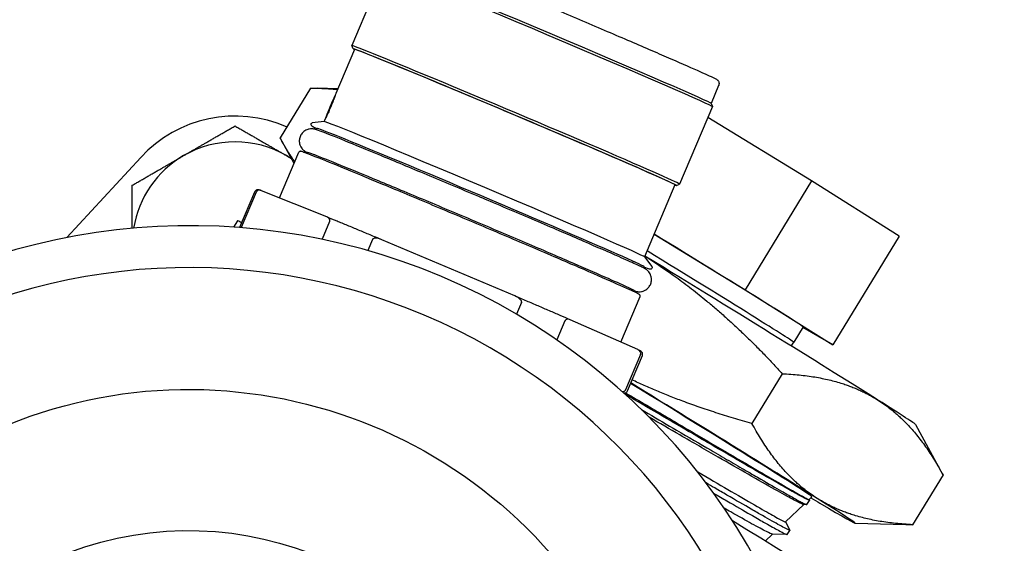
# Model space of a CAD drawing. Header units: inches. Extents: x 36 to 1719, y -84 to 1122.
# Tile 54 of 256: x 428.75 to 431.15, y 320.13 to 321.41. Entities that reach past the tile are written whole.
import ezdxf

# ---------------------------------------------------------------- set-up
doc = ezdxf.new("R2010")
doc.units = ezdxf.units.IN
doc.header["$LTSCALE"] = 48
doc.header["$MEASUREMENT"] = 0
doc.layers.add('Visible (ANSI)', color=7, linetype='Continuous', lineweight=30)

msp = doc.modelspace()

# ---------------------------------------------------------------- linework, layer by layer
at = {"layer": 'Visible (ANSI)'}
for p, q in [((429.64225, 321.53154), (429.56258, 321.34296)), ((429.56573, 321.33518), (429.56259, 321.34291)), ((429.56935, 321.33369), (429.524, 321.22634)), ((430.45536, 321.24574), (430.43698, 321.20224)), ((429.46206, 321.23951), (429.38814, 321.11863)), ((429.52893, 321.238), (429.47838, 321.23928)), ((430.43697, 321.20227), (430.44011, 321.19454)), ((430.44012, 321.19449), (430.36045, 321.00591)), ((429.49532, 321.15828), (429.466, 321.15463)), ((430.6813, 321.01365), (430.42892, 321.16799)), ((429.4772, 321.13806), (429.47856, 321.14127)), ((429.42217, 321.05611), (429.38829, 321.11837)), ((429.3868, 320.97238), (429.43366, 321.08331)), ((429.45296, 321.08067), (429.45405, 321.08326)), ((429.04907, 321.07083), (428.86919, 320.87611)), ((430.34909, 321.0043), (430.27498, 320.82888)), ((430.35268, 321.00274), (430.36042, 321.00588)), ((430.6813, 321.01365), (430.51959, 320.74919)), ((430.89452, 320.87916), (430.6813, 321.01365)), ((429.29045, 320.90112), (429.32689, 320.98738)), ((429.33028, 320.98659), (429.29384, 320.90033)), ((429.50218, 320.92605), (429.34309, 320.98993)), ((429.2848, 320.91701), (429.27524, 320.90138)), ((429.50887, 320.91488), (429.49064, 320.87174)), ((430.29845, 320.88442), (430.51959, 320.74919)), ((429.61323, 320.87152), (429.60172, 320.84429)), ((429.95916, 320.73399), (429.63609, 320.87042)), ((430.89452, 320.87916), (430.7328, 320.61469)), ((430.27494, 320.82894), (430.29276, 320.80537)), ((430.27307, 320.80185), (430.27443, 320.80506)), ((430.24883, 320.74447), (430.24993, 320.74705)), ((430.51959, 320.74919), (430.7328, 320.61469)), ((429.97589, 320.71838), (429.96368, 320.68947)), ((430.21733, 320.62158), (430.26417, 320.73247)), ((430.08131, 320.67314), (430.06183, 320.62702)), ((430.2584, 320.60341), (430.09442, 320.67595)), ((430.66102, 320.65861), (430.63816, 320.62122)), ((430.7328, 320.61469), (430.66041, 320.65761)), ((430.63216, 320.61206), (430.63816, 320.62122)), ((430.26538, 320.59171), (430.22894, 320.50545)), ((430.23339, 320.50279), (430.26983, 320.58905)), ((430.61017, 320.54494), (430.53626, 320.42406)), ((430.93456, 320.42112), (431.00112, 320.29883)), ((431.00126, 320.29856), (430.92735, 320.17768)), ((430.67523, 320.23891), (430.68228, 320.24562)), ((430.67528, 320.23896), (430.67639, 320.23693)), ((430.61771, 320.18422), (430.66225, 320.22658)), ((430.66949, 320.2264), (430.66199, 320.22658)), ((430.66974, 320.22647), (430.67643, 320.23668)), ((430.61777, 320.18428), (430.62871, 320.16417)), ((430.78775, 320.18103), (430.91103, 320.17792)), ((430.56885, 320.13777), (430.58645, 320.1545)), ((430.62182, 320.15362), (430.58616, 320.15451)), ((430.62206, 320.15369), (430.62875, 320.1639))]:
    msp.add_line(p, q, dxfattribs=at)
msp.add_circle((422.3504, 315.10877), 23.75, dxfattribs=at)
for radius, start, end in [(0.3125, 66.30007, 137.26789), (0.25, 60, 120), (0.25, 120, 170.74784), (0.25, 56.70521, 60)]:
    msp.add_arc((429.27861, 320.85877), radius, start, end, dxfattribs=at)
for centre, major_axis, ratio, start_param, end_param in [((430.04118, 321.36301), (0.39894, -0.16853), 0.0100006, 0, 3.1415926), ((430.04348, 321.36845), (0.3935, -0.16623), 0.0100006, 0.0100012, 3.1315914), ((429.95922, 321.169), (-0.3935, 0.16623), 0.0100006, 3.0057193, 6.4190586), ((429.96152, 321.17444), (-0.39894, 0.16853), 0.0100006, 3.1315914, 6.2931865), ((429.95922, 321.169), (-0.38987, 0.1647), 0.0100006, 3.1415927, 6.2831853), ((429.50965, 321.19218), (-0.01408, -0.03335), 0.0129638, 3.2357237, 6.1611203), ((429.8851, 320.99354), (0.38987, -0.1647), 0.0100006, 0.0173232, 3.1242694), ((429.87649, 320.97316), (-0.39794, 0.1681), 0.0100006, 3.1415926, 6.2831853), ((429.85199, 320.91516), (-0.39794, 0.1681), 0.0100006, 6.0077249, 6.2831853), ((429.16889, 319.33229), (1.36953, 0.77343), 0.999866, 5.9132072, 7.9673071), ((430.03984, 320.45533), (-0.75503, 0.46169), 0.0079635, 6.1228748, 6.2831853), ((430.29936, 320.87975), (0.36166, -0.22115), 0.0079635, 0, 1.5783354), ((429.16743, 319.33487), (1.27849, 0.72201), 0.999866, 5.9748062, 7.9057081), ((430.2765, 320.84237), (0.36166, -0.22115), 0.0079635, 6.2829364, 7.8459924), ((430.26806, 320.82857), (0.66652, -0.40756), 0.0079635, 0.5379054, 1.5638969), ((429.85199, 320.91516), (0.39794, -0.1681), 0.0100006, 0, 0.2754604), ((430.12135, 320.58863), (0.56094, -0.343), 0.0079635, 6.2810514, 7.6434824), ((430.12135, 320.58863), (0.66652, -0.40756), 0.0079635, 0.5379054, 1.3942225), ((430.26806, 320.82857), (0.66652, -0.40756), 0.0079635, 0.0137941, 0.5379054), ((430.12135, 320.58863), (0.66652, -0.40756), 0.0079635, 5.7104939, 5.7738932), ((430.12135, 320.58863), (0.66652, -0.40756), 0.0079635, 5.7738932, 6.8210907), ((430.03984, 320.45533), (0.75503, -0.46169), 0.0079635, 0, 0.9385427)]:
    msp.add_ellipse(centre, major_axis=major_axis, ratio=ratio, start_param=start_param, end_param=end_param, dxfattribs=at)
for centre, major_axis in [((429.16616, 319.33712), (-1.0183, -0.57507)), ((429.1658, 319.33776), (-0.71885, -0.40596))]:
    msp.add_ellipse(centre, major_axis=major_axis, ratio=0.999866, dxfattribs=at)
for points, knots in [([(429.66837, 321.5782), (429.66889, 321.57943), (429.66963, 321.58056), (429.6713, 321.58245), (429.67223, 321.58316), (429.67409, 321.58431), (429.67497, 321.58465), (429.67659, 321.58517), (429.67728, 321.58529), (429.6786, 321.58546), (429.67914, 321.58547), (429.6804, 321.58545), (429.68089, 321.58538), (429.68257, 321.58513), (429.68315, 321.58495), (429.68905, 321.58327), (429.69798, 321.5798), (429.72971, 321.56729), (429.75192, 321.55832), (429.80621, 321.53612), (429.83819, 321.52292), (429.90879, 321.49358), (429.94739, 321.47746), (430.02731, 321.4439), (430.06862, 321.42647), (430.14979, 321.39208), (430.18963, 321.37512), (430.26381, 321.34339), (430.29814, 321.32861), (430.35783, 321.30274), (430.38317, 321.29165), (430.42239, 321.27424), (430.43613, 321.26798), (430.44583, 321.26324), (430.44745, 321.26242), (430.4495, 321.26128), (430.45008, 321.26096), (430.45145, 321.25999), (430.45197, 321.25968), (430.45328, 321.25828), (430.45359, 321.25793), (430.45441, 321.25683), (430.45498, 321.256), (430.4559, 321.25358), (430.45626, 321.25226), (430.45632, 321.24929), (430.45611, 321.24777), (430.45551, 321.24612), (430.45544, 321.24593), (430.45536, 321.24574)], [4.7253538, 4.7253538, 4.7253538, 4.7253538, 4.7287448, 4.7287448, 4.7324651, 4.7324651, 4.7370181, 4.7370181, 4.7425617, 4.7425617, 4.7500827, 4.7500827, 4.7637703, 4.7637703, 4.8059261, 4.8059261, 5.1200853, 5.1200853, 5.4430676, 5.4430676, 5.7635693, 5.7635693, 6.0837483, 6.0837483, 6.40385, 6.40385, 6.7239437, 6.7239437, 7.0440853, 7.0440853, 7.3644231, 7.3644231, 7.6858667, 7.6858667, 7.7764066, 7.7764066, 7.8216765, 7.8216765, 7.8443115, 7.8443115, 7.8500463, 7.8500463, 7.8574111, 7.8574111, 7.8624933, 7.8624933, 7.8664278, 7.8664278, 7.8669464, 7.8669464, 7.8669464, 7.8669464]), ([(429.524, 321.22633), (429.52384, 321.22595), (429.52356, 321.22522), (429.52253, 321.22238), (429.52158, 321.2197), (429.51933, 321.21352), (429.51787, 321.2096), (429.51455, 321.20105), (429.51267, 321.19641), (429.51084, 321.19208), (429.50901, 321.18776), (429.50699, 321.18316), (429.50315, 321.17474), (429.50133, 321.17091), (429.49842, 321.16486), (429.49713, 321.16224), (429.49579, 321.15946), (429.49545, 321.15873), (429.49525, 321.15827)], [-0.1295333, -0.1295333, -0.1295333, -0.1295333, -0.10741588, -0.10741588, -0.07161064, -0.07161064, -0.03580532, -0.03580532, 0, 0, 0, 0.03580532, 0.03580532, 0.07161064, 0.07161064, 0.10741588, 0.10741588, 0.12805241, 0.12805241, 0.12805241, 0.12805241]), ([(429.47811, 321.14021), (429.47346, 321.14239), (429.46999, 321.14406), (429.46515, 321.14658), (429.46089, 321.154), (429.466, 321.15463)], [4.46540773, 4.46540773, 4.46540773, 4.46540773, 4.59867898, 4.59867898, 4.74267699, 4.74267699, 4.74267699, 4.74267699]), ([(429.87147, 320.97572), (429.82886, 320.99371), (429.78632, 321.01159), (429.70565, 321.04534), (429.66753, 321.0612), (429.59956, 321.08931), (429.56972, 321.10154), (429.52121, 321.1212), (429.50266, 321.12857), (429.48398, 321.13569), (429.47961, 321.13732), (429.47477, 321.13884), (429.47389, 321.13911), (429.47197, 321.13959), (429.4712, 321.13977), (429.4693, 321.1401), (429.46844, 321.14024), (429.46657, 321.14039), (429.46586, 321.14043), (429.46366, 321.14045), (429.46198, 321.14044), (429.45721, 321.13957), (429.45442, 321.13895), (429.44796, 321.1355), (429.44472, 321.13324), (429.43976, 321.12724), (429.43795, 321.12417), (429.43569, 321.11793), (429.43514, 321.11482), (429.4349, 321.10885), (429.4353, 321.10608), (429.43658, 321.10083), (429.43757, 321.09865), (429.43968, 321.09468), (429.44077, 321.09324), (429.44274, 321.09081), (429.44359, 321.08997), (429.44521, 321.08843), (429.4459, 321.08787), (429.44747, 321.08662), (429.44816, 321.08616), (429.45035, 321.08471), (429.45128, 321.08422), (429.45281, 321.08338), (429.45333, 321.08311), (429.45387, 321.08283)], [0, 0, 0, 0, 0.3202183, 0.3202183, 0.6405045, 0.6405045, 0.9611018, 0.9611018, 1.2831809, 1.2831809, 1.4543646, 1.4543646, 1.4936345, 1.4936345, 1.5148808, 1.5148808, 1.5274875, 1.5274875, 1.5335016, 1.5335016, 1.5425671, 1.5425671, 1.5497436, 1.5497436, 1.5548369, 1.5548369, 1.5583526, 1.5583526, 1.5615955, 1.5615955, 1.5652716, 1.5652716, 1.5701154, 1.5701154, 1.5766726, 1.5766726, 1.5843847, 1.5843847, 1.59434, 1.59434, 1.6114631, 1.6114631, 1.6585961, 1.6585961, 1.6834992, 1.6834992, 1.6834992, 1.6834992]), ([(430.26417, 320.73247), (430.26442, 320.73306), (430.26451, 320.73369), (430.26445, 320.73479), (430.26432, 320.73523), (430.26398, 320.73604), (430.26378, 320.73632), (430.26321, 320.73704), (430.26297, 320.7372), (430.26103, 320.73872), (430.25923, 320.73948), (430.24717, 320.74534), (430.23164, 320.75241), (430.18804, 320.77174), (430.16034, 320.78386), (430.09539, 320.81199), (430.05816, 320.828), (429.97792, 320.86231), (429.93493, 320.88061), (429.84753, 320.91763), (429.80313, 320.93635), (429.71744, 320.97232), (429.67614, 320.98956), (429.60084, 321.02084), (429.56684, 321.03486), (429.50957, 321.05827), (429.48631, 321.06764), (429.45283, 321.08082), (429.4432, 321.0845), (429.43882, 321.0856), (429.43848, 321.08568), (429.43768, 321.08576), (429.43739, 321.08581), (429.43647, 321.08566), (429.43608, 321.08559), (429.43507, 321.08508), (429.43446, 321.08465), (429.43386, 321.08373), (429.43375, 321.08352), (429.43366, 321.08331)], [4.6994242, 4.6994242, 4.6994242, 4.6994242, 4.7042346, 4.7042346, 4.7095709, 4.7095709, 4.7174019, 4.7174019, 4.7364215, 4.7364215, 4.8858044, 4.8858044, 5.2146724, 5.2146724, 5.5350865, 5.5350865, 5.8551867, 5.8551867, 6.1752294, 6.1752294, 6.4952583, 6.4952583, 6.8152902, 6.8152902, 7.1353474, 7.1353474, 7.4555106, 7.4555106, 7.776497, 7.776497, 7.8087569, 7.8087569, 7.8248869, 7.8248869, 7.8325334, 7.8325334, 7.839264, 7.839264, 7.8410168, 7.8410168, 7.8410168, 7.8410168]), ([(430.23538, 320.75447), (430.22504, 320.75928), (430.2086, 320.76666), (430.16432, 320.78618), (430.13583, 320.79858), (430.07013, 320.82696), (430.03288, 320.84295), (429.95347, 320.87684), (429.91132, 320.89475), (429.82642, 320.93066), (429.78368, 320.94865), (429.70195, 320.9829), (429.66298, 320.99914), (429.59277, 321.02824), (429.56154, 321.04108), (429.51008, 321.06202), (429.48979, 321.07015), (429.47371, 321.0764), (429.4715, 321.07725), (429.46951, 321.07801)], [4.9748846, 4.9748846, 4.9748846, 4.9748846, 5.2752823, 5.2752823, 5.592995, 5.592995, 5.9123538, 5.9123538, 6.2320558, 6.2320558, 6.5518368, 6.5518368, 6.8715717, 6.8715717, 7.1910584, 7.1910584, 7.5094564, 7.5094564, 7.5655565, 7.5655565, 7.5655565, 7.5655565]), ([(429.34242, 320.99018), (429.34165, 320.99045), (429.34094, 320.99069), (429.33965, 320.99112), (429.33907, 320.9913), (429.33799, 320.99163), (429.33749, 320.99176), (429.33647, 320.99201), (429.33601, 320.99214), (429.33461, 320.99225), (429.33405, 320.99234), (429.33246, 320.99205), (429.33205, 320.99195), (429.33085, 320.99152), (429.32995, 320.99111), (429.32829, 320.98966), (429.32757, 320.9888), (429.32701, 320.98765), (429.32695, 320.98751), (429.32689, 320.98738)], [1.4053718, 1.4053718, 1.4053718, 1.4053718, 1.43586374, 1.43586374, 1.46635569, 1.46635569, 1.49684764, 1.49684764, 1.52733959, 1.52733959, 1.54258556, 1.54258556, 1.5469576, 1.5469576, 1.55295279, 1.55295279, 1.55728261, 1.55728261, 1.55783154, 1.55783154, 1.55783154, 1.55783154]), ([(429.34309, 320.98993), (429.34046, 320.99099), (429.33707, 320.99169), (429.33297, 320.9897), (429.3321, 320.98913), (429.33118, 320.98811), (429.33094, 320.98778), (429.33058, 320.98722), (429.33041, 320.98688), (429.33028, 320.98659)], [-0.058748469, -0.058748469, -0.058748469, -0.058748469, -0.014483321, -0.014483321, -0.005260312, -0.005260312, -0.002411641, -0.002411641, 0, 0, 0, 0]), ([(430.24974, 320.74662), (430.25165, 320.74599), (430.2523, 320.74551), (430.25763, 320.74458), (430.25848, 320.74445), (430.26037, 320.74429), (430.26107, 320.74425), (430.26327, 320.74423), (430.26496, 320.74424), (430.26972, 320.7451), (430.27251, 320.74572), (430.27897, 320.74917), (430.28221, 320.75142), (430.28718, 320.75743), (430.28898, 320.76049), (430.29125, 320.76673), (430.2918, 320.76984), (430.29204, 320.77581), (430.29165, 320.77858), (430.29036, 320.78384), (430.28938, 320.78601), (430.28727, 320.78999), (430.28618, 320.79143), (430.28421, 320.79386), (430.28336, 320.79471), (430.28174, 320.79625), (430.28105, 320.79681), (430.27947, 320.79805), (430.27879, 320.79851), (430.2766, 320.79997), (430.27568, 320.80046), (430.27222, 320.80234), (430.26967, 320.80359), (430.26268, 320.80692), (430.25833, 320.80894), (430.2479, 320.8137), (430.24182, 320.81645), (430.22815, 320.82256), (430.22061, 320.8259), (430.18926, 320.83973), (430.16036, 320.85231), (430.09396, 320.881), (430.05651, 320.89707), (429.97676, 320.93112), (429.93447, 320.94908), (429.88509, 320.96996), (429.87828, 320.97284), (429.87147, 320.97572)], [4.5737565, 4.5737565, 4.5737565, 4.5737565, 4.6563356, 4.6563356, 4.6690469, 4.6690469, 4.6750718, 4.6750718, 4.6841451, 4.6841451, 4.691324, 4.691324, 4.6964221, 4.6964221, 4.6999391, 4.6999391, 4.7031819, 4.7031819, 4.7068565, 4.7068565, 4.7116973, 4.7116973, 4.7182516, 4.7182516, 4.7259615, 4.7259615, 4.7359096, 4.7359096, 4.7530093, 4.7530093, 4.8000178, 4.8000178, 4.9153422, 4.9153422, 5.0338604, 5.0338604, 5.1527383, 5.1527383, 5.2686976, 5.2686976, 5.5910907, 5.5910907, 5.9117369, 5.9117369, 6.2320353, 6.2320353, 6.2831853, 6.2831853, 6.2831853, 6.2831853]), ([(429.50887, 320.91488), (429.50899, 320.91517), (429.50911, 320.91553), (429.50926, 320.91617), (429.50932, 320.91657), (429.50941, 320.91793), (429.50921, 320.91893), (429.50773, 320.92316), (429.50482, 320.92499), (429.50218, 320.92605)], [-0.245837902, -0.245837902, -0.245837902, -0.245837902, -0.24342626, -0.24342626, -0.24057759, -0.24057759, -0.231354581, -0.231354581, -0.187089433, -0.187089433, -0.187089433, -0.187089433]), ([(429.63586, 320.87051), (429.62617, 320.87456), (429.61659, 320.87856), (429.59774, 320.88642), (429.58845, 320.89029), (429.57022, 320.89787), (429.56127, 320.90159), (429.54374, 320.90886), (429.53517, 320.91242), (429.51843, 320.91934), (429.51026, 320.92272), (429.50232, 320.92599)], [0.35587218, 0.35587218, 0.35587218, 0.35587218, 0.42294265, 0.42294265, 0.49001312, 0.49001312, 0.55708359, 0.55708359, 0.62415406, 0.62415406, 0.69122453, 0.69122453, 0.69122453, 0.69122453]), ([(429.63609, 320.87042), (429.63074, 320.87268), (429.6241, 320.87482), (429.61712, 320.8741), (429.6157, 320.87378), (429.61436, 320.87294), (429.61401, 320.87265), (429.61356, 320.87213), (429.61335, 320.87181), (429.61323, 320.87152)], [-0.058748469, -0.058748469, -0.058748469, -0.058748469, -0.014483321, -0.014483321, -0.005260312, -0.005260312, -0.002411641, -0.002411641, 0, 0, 0, 0]), ([(430.29276, 320.80537), (430.29295, 320.80512), (430.2932, 320.80478), (430.29357, 320.80363), (430.29369, 320.80288), (430.29335, 320.80142), (430.29304, 320.8008), (430.29226, 320.79988), (430.29183, 320.79959), (430.291, 320.79915), (430.29064, 320.79906), (430.2898, 320.79889), (430.2895, 320.79891), (430.28815, 320.79898), (430.28776, 320.79916), (430.28455, 320.80008), (430.28034, 320.8016), (430.27398, 320.804)], [1.5664379, 1.5664379, 1.5664379, 1.5664379, 1.5752419, 1.5752419, 1.58199259, 1.58199259, 1.58687318, 1.58687318, 1.59189964, 1.59189964, 1.5984437, 1.5984437, 1.61134088, 1.61134088, 1.66719175, 1.66719175, 1.84370716, 1.84370716, 1.84370716, 1.84370716]), ([(429.97589, 320.71838), (429.97601, 320.71867), (429.9761, 320.71904), (429.97615, 320.71972), (429.97611, 320.72017), (429.97578, 320.72172), (429.97502, 320.72296), (429.97067, 320.72846), (429.96451, 320.73173), (429.95916, 320.73399)], [-0.245837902, -0.245837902, -0.245837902, -0.245837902, -0.24342626, -0.24342626, -0.24057759, -0.24057759, -0.231354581, -0.231354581, -0.187089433, -0.187089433, -0.187089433, -0.187089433]), ([(430.09428, 320.67601), (430.08623, 320.67949), (430.07795, 320.68306), (430.061, 320.69036), (430.05232, 320.6941), (430.0346, 320.70171), (430.02556, 320.70559), (430.00715, 320.71348), (429.99779, 320.71748), (429.97878, 320.72561), (429.96914, 320.72973), (429.95938, 320.73389)], [5.59194908, 5.59194908, 5.59194908, 5.59194908, 5.65902275, 5.65902275, 5.72609643, 5.72609643, 5.7931701, 5.7931701, 5.86024378, 5.86024378, 5.92731745, 5.92731745, 5.92731745, 5.92731745]), ([(430.09442, 320.67595), (430.0917, 320.67715), (430.08822, 320.67803), (430.08403, 320.67619), (430.08315, 320.67565), (430.08222, 320.67465), (430.08196, 320.67433), (430.08161, 320.67377), (430.08143, 320.67344), (430.08131, 320.67314)], [-0.058748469, -0.058748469, -0.058748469, -0.058748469, -0.014483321, -0.014483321, -0.005260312, -0.005260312, -0.002411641, -0.002411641, 0, 0, 0, 0]), ([(430.26538, 320.59171), (430.26551, 320.592), (430.26562, 320.59236), (430.26578, 320.59301), (430.26583, 320.59342), (430.26591, 320.5948), (430.26569, 320.59582), (430.26413, 320.60021), (430.26112, 320.60221), (430.2584, 320.60341)], [-0.245837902, -0.245837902, -0.245837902, -0.245837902, -0.24342626, -0.24342626, -0.24057759, -0.24057759, -0.231354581, -0.231354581, -0.187089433, -0.187089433, -0.187089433, -0.187089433]), ([(430.26983, 320.58905), (430.27022, 320.58997), (430.27042, 320.59096), (430.27049, 320.59279), (430.27035, 320.59361), (430.26995, 320.59505), (430.26967, 320.59561), (430.26908, 320.59667), (430.26877, 320.59706), (430.26799, 320.59796), (430.26765, 320.59824), (430.26661, 320.59909), (430.26616, 320.59934), (430.26512, 320.59998), (430.26456, 320.60029), (430.26329, 320.60097), (430.26258, 320.60134), (430.26099, 320.60215), (430.2601, 320.60259), (430.25908, 320.60309), (430.25903, 320.60311), (430.25899, 320.60313)], [4.69942419, 4.69942419, 4.69942419, 4.69942419, 4.70321666, 4.70321666, 4.70735686, 4.70735686, 4.71235131, 4.71235131, 4.71941359, 4.71941359, 4.73356642, 4.73356642, 4.76932409, 4.76932409, 4.80508175, 4.80508175, 4.84083942, 4.84083942, 4.87659709, 4.87659709, 4.87821252, 4.87821252, 4.87821252, 4.87821252]), ([(430.22103, 320.5013), (430.22248, 320.50122), (430.22399, 320.50143), (430.22622, 320.50241), (430.22711, 320.50294), (430.22804, 320.50395), (430.22829, 320.50427), (430.22864, 320.50483), (430.22882, 320.50516), (430.22894, 320.50545)], [-0.033745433, -0.033745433, -0.033745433, -0.033745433, -0.014483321, -0.014483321, -0.005260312, -0.005260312, -0.002411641, -0.002411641, 0, 0, 0, 0]), ([(430.22475, 320.498), (430.22491, 320.49798), (430.22507, 320.49796), (430.22551, 320.49793), (430.22578, 320.49792), (430.22649, 320.49793), (430.22693, 320.49795), (430.22817, 320.49819), (430.22899, 320.49838), (430.23081, 320.49945), (430.23165, 320.50009), (430.23278, 320.50156), (430.23313, 320.50216), (430.23339, 320.50279)], [4.663401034, 4.663401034, 4.663401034, 4.663401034, 4.669557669, 4.669557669, 4.6770243, 4.6770243, 4.68449093, 4.68449093, 4.691957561, 4.691957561, 4.696834, 4.696834, 4.699424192, 4.699424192, 4.699424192, 4.699424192]), ([(430.67639, 320.23693), (430.67645, 320.23682), (430.67646, 320.23673), (430.67626, 320.23642), (430.67505, 320.23682), (430.66884, 320.23962), (430.66178, 320.24331), (430.64359, 320.2533), (430.63357, 320.25892), (430.60954, 320.27255), (430.59547, 320.2806), (430.55896, 320.30165), (430.53534, 320.31535), (430.48617, 320.34395), (430.46134, 320.35843), (430.41795, 320.38378), (430.4004, 320.39405), (430.35889, 320.41831), (430.33461, 320.43251), (430.28324, 320.46257), (430.25613, 320.47843), (430.22854, 320.49456)], [-76.2745456, -76.2745456, -76.2745456, -76.2745456, -76.2364962, -76.2364962, -76.0588431, -76.0588431, -75.751737, -75.751737, -75.5059275, -75.5059275, -75.254201, -75.254201, -74.9261896, -74.9261896, -74.639778, -74.639778, -74.4567973, -74.4567973, -74.2205397, -74.2205397, -73.970886, -73.970886, -73.970886, -73.970886]), ([(430.2288, 320.49842), (430.26377, 320.47787), (430.29793, 320.45776), (430.36377, 320.41903), (430.39527, 320.40049), (430.45614, 320.36469), (430.48515, 320.34764), (430.53573, 320.318), (430.55761, 320.3052), (430.59832, 320.28149), (430.6165, 320.27098), (430.64534, 320.25449), (430.65618, 320.2484), (430.66727, 320.24244), (430.6701, 320.24098), (430.674, 320.23913), (430.67506, 320.23875), (430.67523, 320.23891)], [26.8285737, 26.8285737, 26.8285737, 26.8285737, 27.1438155, 27.1438155, 27.4592316, 27.4592316, 27.7904147, 27.7904147, 28.0935347, 28.0935347, 28.4288839, 28.4288839, 28.7522863, 28.7522863, 28.9139485, 28.9139485, 29.0764994, 29.0764994, 29.0764994, 29.0764994]), ([(430.26793, 320.45739), (430.27323, 320.45429), (430.27852, 320.4512), (430.30749, 320.43425), (430.33064, 320.4207), (430.38239, 320.39044), (430.41037, 320.37409), (430.45174, 320.34993), (430.46619, 320.34149), (430.49488, 320.32476), (430.50902, 320.31654), (430.53498, 320.30147), (430.54686, 320.29459), (430.57701, 320.27716), (430.59381, 320.26749), (430.61831, 320.25355), (430.6272, 320.24854), (430.64494, 320.23864), (430.65288, 320.23431), (430.66185, 320.22964), (430.66438, 320.22839), (430.66828, 320.22664), (430.66945, 320.22626), (430.66972, 320.22645), (430.66973, 320.22646), (430.66974, 320.22647)], [-4.8844724, -4.8844724, -4.8844724, -4.8844724, -4.8354534, -4.8354534, -4.6143257, -4.6143257, -4.3256528, -4.3256528, -4.161436, -4.161436, -3.9854069, -3.9854069, -3.8197625, -3.8197625, -3.5374435, -3.5374435, -3.3405218, -3.3405218, -3.0820041, -3.0820041, -2.9367125, -2.9367125, -2.7720814, -2.7720814, -2.7630315, -2.7630315, -2.7630315, -2.7630315]), ([(430.66199, 320.22658), (430.66069, 320.22661), (430.65641, 320.22845), (430.64531, 320.23405), (430.64052, 320.23656), (430.62374, 320.24556), (430.6093, 320.25352), (430.57339, 320.27368), (430.5517, 320.28603), (430.50481, 320.31285), (430.48031, 320.32693), (430.4249, 320.35891), (430.39373, 320.37694), (430.33673, 320.40994), (430.31183, 320.42437), (430.28626, 320.43919)], [2.7842627, 2.7842627, 2.7842627, 2.7842627, 3.0794285, 3.0794285, 3.2408233, 3.2408233, 3.5597188, 3.5597188, 3.8942405, 3.8942405, 4.1946319, 4.1946319, 4.5224646, 4.5224646, 4.7609086, 4.7609086, 4.7609086, 4.7609086]), ([(430.40333, 320.30694), (430.40711, 320.30472), (430.41085, 320.30252), (430.4405, 320.28514), (430.46445, 320.27111), (430.51017, 320.24442), (430.53132, 320.23214), (430.56612, 320.21206), (430.58006, 320.20409), (430.59638, 320.19495), (430.60107, 320.19237), (430.61217, 320.1864), (430.61635, 320.18435), (430.61758, 320.18417), (430.61767, 320.18419), (430.61771, 320.18422)], [17.3302466, 17.3302466, 17.3302466, 17.3302466, 17.3723528, 17.3723528, 17.66721, 17.66721, 17.9943515, 17.9943515, 18.3033023, 18.3033023, 18.4614975, 18.4614975, 18.7600839, 18.7600839, 18.7969041, 18.7969041, 18.7969041, 18.7969041]), ([(430.62871, 320.16417), (430.6288, 320.164), (430.62879, 320.16389), (430.62833, 320.16372), (430.62708, 320.16416), (430.62329, 320.16589), (430.62113, 320.16696), (430.61462, 320.17032), (430.60972, 320.17294), (430.59316, 320.18202), (430.57922, 320.18988), (430.55379, 320.2044), (430.54468, 320.20962), (430.51716, 320.22545), (430.4972, 320.23701), (430.46577, 320.25528), (430.45596, 320.26099), (430.43894, 320.2709), (430.43193, 320.27499), (430.42476, 320.27916)], [-65.7931621, -65.7931621, -65.7931621, -65.7931621, -65.7370477, -65.7370477, -65.5730112, -65.5730112, -65.447818, -65.447818, -65.2690119, -65.2690119, -64.94778, -64.94778, -64.7901569, -64.7901569, -64.5058124, -64.5058124, -64.3836613, -64.3836613, -64.3011783, -64.3011783, -64.3011783, -64.3011783]), ([(430.44307, 320.25438), (430.45432, 320.24783), (430.46514, 320.24154), (430.49682, 320.22314), (430.51613, 320.21197), (430.54483, 320.19547), (430.5554, 320.18943), (430.57771, 320.17676), (430.58848, 320.17071), (430.60216, 320.1632), (430.60647, 320.16089), (430.61381, 320.15705), (430.61673, 320.15561), (430.6208, 320.15379), (430.6219, 320.15345), (430.62206, 320.15369)], [-14.5811908, -14.5811908, -14.5811908, -14.5811908, -14.4448328, -14.4448328, -14.1639351, -14.1639351, -13.9728149, -13.9728149, -13.7132445, -13.7132445, -13.5607045, -13.5607045, -13.3966813, -13.3966813, -13.2285584, -13.2285584, -13.2285584, -13.2285584]), ([(430.58616, 320.15451), (430.58607, 320.15451), (430.58596, 320.15452), (430.58406, 320.15483), (430.57923, 320.15698), (430.56291, 320.16524), (430.55094, 320.17167), (430.52147, 320.18794), (430.5045, 320.19744), (430.47976, 320.21145), (430.4744, 320.2145), (430.46886, 320.21765)], [12.9291116, 12.9291116, 12.9291116, 12.9291116, 12.9492747, 12.9492747, 13.24202, 13.24202, 13.5593958, 13.5593958, 13.8537235, 13.8537235, 13.9319217, 13.9319217, 13.9319217, 13.9319217])]:
    msp.add_open_spline(points, degree=3, knots=knots, dxfattribs=at)
for points, weights in [([(429.46206, 321.23951), (429.49709, 321.23938), (429.52815, 321.23615)], [1.25809721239, 1.28148133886, 1.29924637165]), ([(429.15361, 321.07528), (429.21162, 321.10877), (429.27861, 321.14745)], [1, 1.0379548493, 1]), ([(429.27861, 321.14745), (429.34559, 321.10877), (429.40361, 321.07528)], [1, 1.0379548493, 1]), ([(429.42389, 321.06018), (429.4055, 321.08671), (429.38814, 321.11863)], [1.30106113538, 1.28268553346, 1.25809721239]), ([(429.02861, 321.00311), (429.09559, 321.04179), (429.15361, 321.07528)], [1, 1.0379548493, 1]), ([(429.40361, 321.07528), (429.40953, 321.07186), (429.41547, 321.06843)], [1, 1.00374840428, 1.00675642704]), ([(429.02861, 320.89868), (429.02861, 320.94747), (429.02861, 321.00311)], [1.01557510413, 1.02701280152, 1]), ([(430.27587, 320.83097), (430.44662, 320.72369), (430.61017, 320.54494)], [1.35525872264, 1.35155717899, 1.25809721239]), ([(430.53626, 320.42406), (430.37415, 320.46851), (430.24479, 320.52976)], [1.25809721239, 1.32149180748, 1.34358845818]), ([(430.61017, 320.54494), (430.75137, 320.53845), (430.84212, 320.48128)], [1.25809721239, 1.35541137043, 1.35541137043]), ([(430.84212, 320.48128), (430.93287, 320.42411), (431.00126, 320.29856)], [1.35541137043, 1.35541137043, 1.25809721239]), ([(430.6954, 320.24134), (430.60465, 320.29851), (430.53626, 320.42406)], [1.35541137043, 1.35541137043, 1.25809721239]), ([(431.00126, 320.29856), (431.00119, 320.29869), (431.00112, 320.29883)], [1.25809721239, 1.25819696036, 1.25829660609]), ([(430.92735, 320.17768), (430.78616, 320.18417), (430.6954, 320.24134)], [1.25809721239, 1.35541137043, 1.35541137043]), ([(430.91103, 320.17792), (430.91907, 320.17771), (430.92735, 320.17768)], [1.26869018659, 1.26354625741, 1.25809721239])]:
    msp.add_rational_spline(points, weights, degree=2, dxfattribs=at)
for points in [[(429.29045, 320.90112), (429.29034, 320.90085), (429.29024, 320.90057), (429.29016, 320.9003)], [(429.29384, 320.90033), (429.2938, 320.90023), (429.29376, 320.90013), (429.29372, 320.90002)]]:
    msp.add_open_spline(points, degree=3, dxfattribs=at)

doc.saveas('drawing.dxf')
